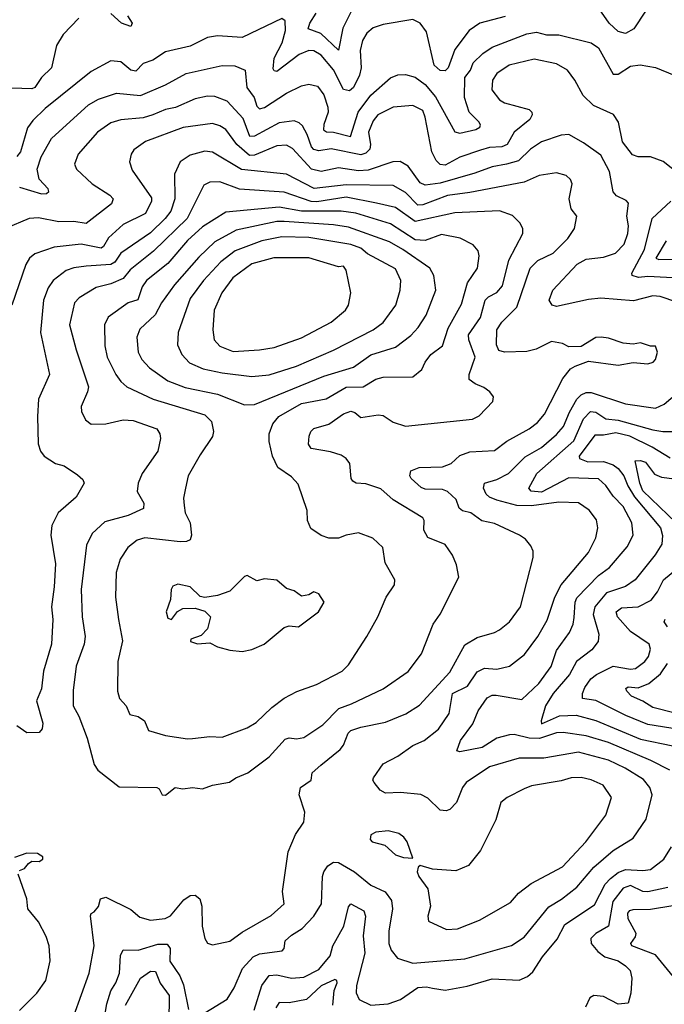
# Model space of a CAD drawing. Extents: x 1921360 to 2014538, y 768294 to 907744.
# Tile 40 of 256: x 1967956 to 1970561, y 776199 to 780179. Entities that reach past the tile are written whole.
import ezdxf

# ---------------------------------------------------------------- set-up
doc = ezdxf.new("R2010")
doc.units = 0

msp = doc.modelspace()

# ---------------------------------------------------------------- linework, layer by layer
at = {"layer": '0CON10XD'}
for points in [[(1970485, 780213.1), (1970438.2, 780141.8), (1970405, 780123.3), (1970375, 780131.5), (1970338.5, 780165), (1970245, 780300)], [(1969305, 780231.2), (1969261.9, 780145), (1969245, 780055.8), (1969172.8, 780122.8), (1969122.3, 780142.3), (1969128.1, 780165), (1969154.1, 780205.9)], [(1969918, 780192), (1969815.7, 780164.3), (1969772.5, 780135), (1969715, 780058.8), (1969687.5, 779985), (1969675, 779972.5), (1969655, 779973.9), (1969631.6, 779995), (1969600, 780130), (1969575, 780165.6), (1969545, 780180), (1969425, 780159.6), (1969385, 780145.5), (1969359.1, 780125), (1969340.9, 780095), (1969331.9, 780055), (1969336.7, 779985), (1969329, 779955), (1969304.9, 779905.1), (1969288.7, 779891.3), (1969265, 779896.7), (1969225, 779975.8), (1969175, 780035.4), (1969145, 780052.7), (1969125, 780054.1), (1969085, 780038.4), (1968995, 779969.5), (1968985, 779971.9), (1968980.5, 779980.5), (1968985, 780023.3), (1969016.5, 780085), (1969030.8, 780135), (1969028.9, 780175), (1969015, 780184.4), (1968855, 780106.8), (1968755, 780113.2), (1968715, 780107.5), (1968645, 780072.4), (1968545, 780049.3), (1968494.4, 780015.6), (1968455, 780001.6), (1968425, 779971), (1968405, 779974.7), (1968365, 780008.2), (1968325, 780012.1), (1968245, 779970), (1968059.6, 779820.4), (1968008.9, 779771.1), (1967987.6, 779742.4), (1967959.2, 779645), (1967945, 779625.6)], [(1968392.1, 780195), (1968410.5, 780165), (1968405, 780151.1), (1968368.1, 780165), (1968325, 780204.6)], [(1968195, 780184.5), (1968131.4, 780118.6), (1968105.6, 780075), (1968084.5, 779985), (1968044.7, 779945.3), (1968016.9, 779905), (1968005, 779900), (1967925, 779902.3)], [(1969515, 779957.3), (1969555, 779946), (1969595, 779917.6), (1969637.2, 779867.2), (1969715, 779725.6), (1969735, 779720.3), (1969799.2, 779735), (1969815.8, 779744.2), (1969818, 779752), (1969812.7, 779765), (1969772.3, 779805), (1969754.1, 779865), (1969755.3, 779944.7), (1969778, 779975), (1969788.7, 780005), (1969827.5, 780042.5), (1969865, 780067.9), (1970005, 780121.9), (1970045, 780128.2), (1970085, 780118.2), (1970135, 780117.7), (1970265.7, 780085), (1970294.8, 780064.8), (1970355, 779959.2), (1970375, 779959.4), (1970425, 779990.7), (1970463, 779997), (1970525, 779986.4), (1970601.4, 779955)], [(1970621.2, 779555), (1970556, 779606), (1970505, 779624), (1970455.3, 779625.3), (1970433, 779633), (1970391.6, 779685), (1970375.7, 779765), (1970356.4, 779796.4), (1970275, 779832.1), (1970233, 779873), (1970200, 779935), (1970170.6, 779975), (1970125, 780000.8), (1970035, 780019.6), (1969934.8, 779995.2), (1969885, 779961.6), (1969867.3, 779935), (1969864.8, 779894.8), (1969894.8, 779854.8), (1969915, 779843.5), (1970015, 779815.4), (1970026.2, 779805), (1970027.7, 779795), (1970017.7, 779775), (1969955, 779724.7), (1969926.5, 779675), (1969905, 779665.2), (1969855, 779662.9), (1969817.9, 779652.1), (1969735, 779623.5), (1969675, 779591.6), (1969655, 779593.6), (1969639.8, 779609.8), (1969621.4, 779645), (1969595.2, 779785), (1969585, 779812.5), (1969545, 779832.4), (1969465, 779825.7), (1969403.1, 779795), (1969385, 779770), (1969366.1, 779725), (1969373.6, 779675), (1969370.7, 779655), (1969355, 779639.1), (1969335, 779632.8), (1969215, 779656.6), (1969165, 779649.3), (1969145, 779654.9), (1969135, 779665.3), (1969118.3, 779715), (1969099.3, 779749.3), (1969085, 779762.7), (1969065, 779769.7), (1969005, 779761.7), (1968905, 779708), (1968886.7, 779706.7), (1968859.5, 779779.5), (1968795, 779849.4), (1968745, 779868.9), (1968715, 779870), (1968665, 779859.2), (1968586.4, 779823.6), (1968545, 779815.3), (1968493.8, 779793.8), (1968455, 779782.8), (1968365.2, 779774.8), (1968325, 779761.6), (1968271.2, 779725), (1968192.2, 779635), (1968177.1, 779595), (1968185.8, 779575), (1968248.9, 779515), (1968320.2, 779470.2), (1968334.6, 779455), (1968327.1, 779435), (1968225, 779354.7), (1968175, 779363.3), (1968115, 779361.6), (1968031.9, 779378.1), (1967995, 779376), (1967898.5, 779335)], [(1967955, 779501.9), (1968044.7, 779475.3), (1968063.9, 779476.1), (1968074.3, 779485), (1968071.2, 779495), (1968035.2, 779535), (1968027, 779575), (1968043.2, 779625), (1968085, 779698.5), (1968234.5, 779835), (1968275, 779858.1), (1968348.1, 779881.9), (1968445, 779872.9), (1968545, 779915.3), (1968629, 779961), (1968775, 779994.2), (1968825, 779992.7), (1968867.3, 779975), (1968873.8, 779905), (1968904.4, 779864.4), (1968915, 779830), (1968925, 779818.1), (1968945, 779824), (1969035, 779881.6), (1969095, 779911.5), (1969125, 779918.2), (1969160.2, 779910.3), (1969185, 779875.6), (1969201.5, 779825), (1969202.2, 779805), (1969185.2, 779755), (1969183.9, 779733.9), (1969196.3, 779726.3), (1969225, 779724.6), (1969293.5, 779706.5), (1969324.4, 779805), (1969375, 779874.1), (1969455, 779943.3), (1969485, 779955.5), (1969515, 779957.3)], [(1970675, 779015.3), (1970545, 779059.5), (1970515, 779062.8), (1970437, 779043), (1970305, 779052.9), (1970255, 779048.2), (1970125, 779019.2), (1970107.5, 779025), (1970095.6, 779045), (1970110.4, 779085), (1970209.7, 779190.3), (1970245, 779210.3), (1970315, 779219.4), (1970364.2, 779235.8), (1970398.6, 779271.4), (1970413.7, 779315), (1970415.9, 779345.9), (1970409.1, 779385), (1970416.7, 779436.7), (1970407.5, 779447.5), (1970367.4, 779467.4), (1970355, 779482.5), (1970339.7, 779565), (1970305, 779630.9), (1970235, 779680.9), (1970175, 779714.5), (1970145, 779712.1), (1970065, 779684.6), (1970020, 779655), (1969971.3, 779608.7), (1969923.3, 779595), (1969865, 779584.8), (1969795, 779558.1), (1969655, 779518), (1969595, 779510.6), (1969575, 779520), (1969526.4, 779586.4), (1969493.7, 779606.3), (1969464.5, 779604.5), (1969365, 779570.3), (1969325, 779568), (1969245, 779580), (1969175, 779565.6), (1969135, 779575.2), (1969058.4, 779658.4), (1969035, 779672), (1968995, 779669.3), (1968905, 779631.1), (1968885, 779629.5), (1968834, 779674), (1968788.7, 779735), (1968765, 779750.6), (1968735, 779760), (1968617.2, 779742.8), (1968465, 779687.2), (1968417.4, 779652.6), (1968406.5, 779635), (1968400.4, 779605), (1968411.3, 779571.3), (1968489.3, 779459.3), (1968489.5, 779445), (1968464.4, 779395.6), (1968375, 779350.6), (1968315, 779297.8), (1968295, 779262.1), (1968285, 779255.3), (1968205, 779271.7), (1968095, 779259.2), (1968017.2, 779232.8), (1967996.4, 779215), (1967980.9, 779189.1), (1967924.7, 779025)], [(1968175, 776151.9), (1968237.3, 776325), (1968256.7, 776435), (1968243, 776557), (1968245, 776566.2), (1968256.9, 776573.1), (1968275, 776593.8), (1968282.9, 776625), (1968305, 776631.8), (1968405, 776581.5), (1968441.2, 776551.2), (1968485, 776538.4), (1968544.1, 776545.9), (1968565, 776557.1), (1968619.3, 776620.7), (1968645, 776638.6), (1968665, 776640), (1968684, 776625), (1968692.2, 776595), (1968693.6, 776515), (1968704.5, 776464.5), (1968715.7, 776445.7), (1968735, 776439.2), (1968805, 776454.6), (1968855, 776490), (1968972.7, 776557.3), (1969025.3, 776605), (1969018.8, 776655), (1969040.8, 776815), (1969070.9, 776885), (1969104.4, 776935), (1969108.6, 776975), (1969086, 777045), (1969091.4, 777075), (1969133.8, 777105), (1969138.6, 777135), (1969172.5, 777165), (1969251.3, 777228.7), (1969265, 777245.8), (1969283.4, 777295), (1969294.8, 777305.2), (1969335, 777319.4), (1969435, 777340), (1969516.7, 777373.3), (1969571.7, 777408.3), (1969695, 777541.3), (1969755, 777651.8), (1969805, 777681.6), (1969875, 777701.2), (1969895, 777712.5), (1969935.6, 777745), (1969979.6, 777805), (1970031.4, 778005), (1970030.9, 778030.9), (1970022.1, 778052.1), (1969999.7, 778079.7), (1969976.2, 778095), (1969875, 778142), (1969823.4, 778153.4), (1969779.4, 778185), (1969745, 778193.4), (1969732.8, 778205), (1969719.4, 778239.4), (1969685, 778272.2), (1969665, 778279.6), (1969595, 778281.8), (1969578.5, 778288.5), (1969538.6, 778325), (1969532.9, 778335), (1969536.2, 778355), (1969571.2, 778368.8), (1969665, 778371.1), (1969700.5, 778385), (1969735, 778416.9), (1969775, 778432.2), (1969875, 778437.5), (1969924.2, 778475.8), (1970014.5, 778525), (1970048.7, 778551.3), (1970076.6, 778585), (1970151.2, 778728.8), (1970182, 778768), (1970200.9, 778779.1), (1970255, 778798.8), (1970375, 778782.5), (1970435, 778793.8), (1970495, 778788), (1970516.7, 778795), (1970526, 778805), (1970533.8, 778835), (1970525, 778858.8), (1970505, 778858.8), (1970465, 778872.5), (1970435, 778867.1), (1970395, 778870.8), (1970335, 778892.2), (1970306.2, 778896.2), (1970285, 778894.3), (1970225, 778858), (1970175, 778856.2), (1970149.7, 778869.7), (1970105, 778877.5), (1970042.9, 778847.1), (1970005, 778837.4), (1969915.4, 778835.4), (1969891.9, 778841.9), (1969883.4, 778865), (1969883.9, 778925), (1969905, 778956.5), (1969965, 779017.5), (1970019.2, 779175), (1970050, 779205), (1970112.7, 779235), (1970171.8, 779295), (1970198.9, 779335), (1970207.8, 779385), (1970184.4, 779415), (1970176.7, 779455), (1970189.4, 779515), (1970182.6, 779532.6), (1970165, 779548.9), (1970125, 779559.5), (1970055, 779549.1), (1969995, 779521.6), (1969775, 779480.2), (1969685, 779468.3), (1969585, 779430.9), (1969565, 779429.3), (1969515, 779480.6), (1969465, 779508.1), (1969275, 779510.9), (1969146.5, 779496.5), (1969035, 779555.2), (1968853.1, 779573.1), (1968735, 779644.1), (1968705, 779647.5), (1968645, 779631.3), (1968604.6, 779605), (1968581.8, 779555), (1968583.1, 779455), (1968566.5, 779405), (1968544.4, 779375), (1968485, 779317.3), (1968365.1, 779234.9), (1968340.5, 779199.5), (1968325, 779189), (1968225, 779182.6), (1968175, 779175.9), (1968144.5, 779165), (1968091.3, 779125), (1968071.6, 779095), (1968052.7, 779045), (1968040.3, 778915), (1968077.1, 778745), (1968032.5, 778645), (1968027.7, 778575), (1968030.7, 778465), (1968040, 778435), (1968055, 778414.3), (1968101.2, 778385), (1968135.5, 778375.5), (1968189.6, 778339.6), (1968210.8, 778320.8), (1968216.2, 778305), (1968185, 778248.5), (1968111.9, 778185), (1968086.5, 778135), (1968082.7, 778095), (1968101.2, 777978.8), (1968096, 777886), (1968084.7, 777805), (1968090.3, 777755), (1968084.6, 777655), (1968052.5, 777545), (1968044.3, 777474.3), (1968024.6, 777425), (1968049.1, 777335), (1968047.7, 777312.3), (1968035, 777297.8), (1967985, 777296.9), (1967945, 777324)], [(1968545, 777044.5), (1968585, 777075.7), (1968615, 777070), (1968655, 777075.7), (1968695, 777069.4), (1968735, 777084.2), (1968803.5, 777096.5), (1968830, 777115), (1968877.5, 777135), (1968965, 777199.1), (1969028.8, 777271.2), (1969045, 777276.6), (1969075, 777272), (1969105, 777277.1), (1969181.8, 777328.2), (1969245.5, 777395), (1969296.8, 777413.2), (1969425.7, 777474.3), (1969525.7, 777544.3), (1969580.4, 777615), (1969626.5, 777735), (1969655, 777776), (1969730.8, 777925), (1969721.9, 777975), (1969705.6, 778015), (1969675, 778058.1), (1969605, 778085.6), (1969588.9, 778115), (1969591.1, 778155), (1969585.8, 778165), (1969465, 778237.5), (1969415, 778282.9), (1969355, 778303), (1969315.3, 778305.3), (1969303.1, 778313.1), (1969295.6, 778325), (1969290, 778385), (1969275.7, 778405), (1969255, 778418.5), (1969212.6, 778432.6), (1969134.2, 778445), (1969123.6, 778463.6), (1969125.6, 778495), (1969132.9, 778515), (1969145, 778526.7), (1969205, 778544.6), (1969265, 778585.3), (1969295, 778595.9), (1969310.9, 778590.9), (1969335, 778570.4), (1969405, 778581.1), (1969425, 778578.9), (1969465, 778551.8), (1969515, 778536.2), (1969786.3, 778563.7), (1969812.5, 778577.5), (1969868.8, 778635), (1969871.2, 778655), (1969856, 778675), (1969831.8, 778691.8), (1969796.7, 778706.7), (1969772.9, 778725), (1969772.2, 778745), (1969796.7, 778815), (1969771.9, 778885), (1969770.5, 778905), (1969818.7, 778975), (1969836.8, 779045), (1969850.7, 779059.3), (1969885, 779075.9), (1969906.7, 779103.3), (1969932.8, 779207.2), (1969989.2, 779315), (1969989.5, 779335), (1969977.7, 779357.7), (1969947.6, 779387.6), (1969895.8, 779405.8), (1969715, 779398.3), (1969555, 779363.5), (1969475, 779420), (1969398, 779438), (1969275, 779461.5), (1969156.7, 779443.3), (1969134.7, 779444.7), (1969025, 779481.2), (1968845, 779493.9), (1968765, 779522.9), (1968725, 779521.9), (1968700.3, 779509.7), (1968633.1, 779375), (1968497.2, 779242.8), (1968402.6, 779167.4), (1968375, 779133.3), (1968325, 779111.2), (1968265, 779095.8), (1968197.1, 779055), (1968177.1, 779035), (1968157.6, 778945), (1968183.9, 778845), (1968233.9, 778695), (1968230.9, 778675), (1968204.4, 778615), (1968206.5, 778595), (1968221.7, 778561.7), (1968244.5, 778544.5), (1968304.5, 778545.5), (1968375, 778562.1), (1968415, 778559.2), (1968510, 778525), (1968523.1, 778505), (1968525.5, 778485.5), (1968514.4, 778435), (1968451.5, 778345), (1968434.6, 778305), (1968431.5, 778271.5), (1968457.5, 778225), (1968457.1, 778202.9), (1968395, 778175.3), (1968300.8, 778149.2), (1968248.6, 778101.4), (1968225.8, 778054.2), (1968204.2, 777875), (1968208.1, 777765), (1968221.1, 777685), (1968216.4, 777655), (1968184.3, 777565.7), (1968172.4, 777467.6), (1968172.2, 777405), (1968195, 777363.8), (1968228.8, 777275), (1968257.6, 777167.6), (1968271.9, 777145), (1968357.9, 777077.9), (1968510, 777075), (1968520, 777070), (1968532.5, 777045), (1968545, 777044.5)], [(1970645, 779132.3), (1970495, 779140.6), (1970457, 779137), (1970431.5, 779145), (1970430, 779155), (1970480.7, 779250.7), (1970511.6, 779375), (1970588.2, 779445)], [(1968635, 777271.5), (1968655, 777273.6), (1968725, 777281.8), (1968775, 777278.9), (1968875, 777316.9), (1968912, 777338), (1968975, 777398.6), (1969025, 777436), (1969076.7, 777463.3), (1969155, 777491.4), (1969258.8, 777545), (1969285, 777571.2), (1969359.4, 777685), (1969403.1, 777765), (1969436.9, 777845), (1969471.4, 777895), (1969472.5, 777915), (1969433.3, 777983.3), (1969423.1, 778045), (1969382.7, 778082.7), (1969325, 778104.2), (1969275, 778095.6), (1969245, 778082.7), (1969205, 778082.7), (1969175, 778093.6), (1969132.1, 778122.1), (1969118.9, 778155), (1969118.5, 778195), (1969081.1, 778301.1), (1969055, 778331.5), (1968999.3, 778369.3), (1968978.2, 778415), (1968963.8, 778473.8), (1968963.8, 778505), (1968979.7, 778545), (1969002.8, 778575), (1969095, 778627), (1969195, 778646.3), (1969275, 778693.8), (1969344.8, 778695.2), (1969395, 778725.3), (1969425, 778733.5), (1969545, 778735.6), (1969581.9, 778765), (1969594.6, 778795), (1969617.7, 778825), (1969665, 778860.8), (1969688.2, 778931.8), (1969741.1, 779028.9), (1969765.2, 779115), (1969806.4, 779175), (1969812.9, 779225), (1969809.4, 779245), (1969788.5, 779268.5), (1969736, 779296), (1969661.2, 779311.2), (1969595, 779286.4), (1969555, 779288.9), (1969455, 779353.4), (1969315, 779396.7), (1969255.5, 779404.5), (1969095, 779404.7), (1969005, 779420.6), (1968788.9, 779401.1), (1968695, 779341.9), (1968635, 779286.3), (1968555, 779193.8), (1968469.2, 779125), (1968451.5, 779098.5), (1968433.7, 779046.3), (1968395.2, 779034.8), (1968313.6, 778976.3), (1968299.2, 778945), (1968299.8, 778860.2), (1968310, 778815), (1968345.2, 778745.2), (1968365, 778716.5), (1968389.1, 778695), (1968495, 778645.7), (1968705, 778581.3), (1968731.2, 778555), (1968739.6, 778515), (1968735.5, 778494.5), (1968685, 778420), (1968637.5, 778335), (1968626, 778285), (1968618.6, 778245), (1968620.6, 778215), (1968624.4, 778185), (1968644.5, 778145), (1968650.4, 778095), (1968645, 778076), (1968630.9, 778069.1), (1968605, 778068.2), (1968462.5, 778085), (1968431.4, 778075), (1968393.3, 778045), (1968361.9, 777998.1), (1968346.4, 777945), (1968343.1, 777845), (1968355.4, 777755), (1968372.3, 777667.7), (1968352.5, 777585), (1968351.1, 777465), (1968358.9, 777435), (1968386.7, 777405), (1968400.9, 777370.9), (1968435, 777362.2), (1968460.4, 777345), (1968476.2, 777306.2), (1968545, 777285.6), (1968635, 777271.5)], [(1968865, 778622.5), (1968905, 778624.1), (1969185, 778737.8), (1969305.8, 778774.2), (1969375, 778824.2), (1969475, 778855.3), (1969537.5, 778902.5), (1969565.9, 778934.1), (1969599.1, 778985), (1969637.9, 779085), (1969629.2, 779145), (1969613.3, 779175), (1969505, 779250.7), (1969450.9, 779280.9), (1969285, 779340.3), (1969225, 779350.1), (1969025, 779363.4), (1968995, 779363), (1968831.3, 779328.7), (1968745, 779281.5), (1968680.4, 779219.6), (1968582.3, 779107.7), (1968529.5, 779035), (1968503.5, 778986.5), (1968442.2, 778927.8), (1968429.6, 778895), (1968435.4, 778835), (1968449.6, 778805), (1968481.4, 778771.4), (1968555, 778718.8), (1968625, 778692.2), (1968755.2, 778665.2), (1968865, 778622.5)], [(1968895, 778737.1), (1968965, 778743.3), (1969075, 778778.1), (1969225, 778843.5), (1969384.4, 778925), (1969425.2, 778954.8), (1969476.9, 779025), (1969493.9, 779085), (1969496.9, 779125), (1969475, 779171.5), (1969362.4, 779232.4), (1969335, 779255.6), (1969295, 779270.2), (1969125, 779298.5), (1969015, 779301.1), (1968935, 779284.8), (1968827.1, 779245), (1968769.4, 779200.6), (1968699.4, 779125), (1968645, 779052.2), (1968596, 778915), (1968593.8, 778865), (1968611.5, 778825), (1968642.3, 778792.3), (1968697.9, 778767.9), (1968775, 778751.1), (1968895, 778737.1)], [(1970568.1, 779285), (1970526.9, 779215), (1970539, 779209), (1970655, 779210.4)], [(1968818.3, 778838.3), (1968925, 778844.2), (1968985, 778853.6), (1969095, 778892.8), (1969215, 778956.4), (1969272.9, 779005), (1969285.5, 779025), (1969294.5, 779075), (1969275, 779166.7), (1969265, 779183.3), (1969245, 779180), (1969125, 779216.2), (1968983.1, 779216.9), (1968895, 779192.2), (1968817.1, 779135), (1968772.7, 779075), (1968741.6, 779005), (1968736.2, 778925), (1968742.7, 778885), (1968765, 778859.6), (1968818.3, 778838.3)], [(1968705, 776164.6), (1968795, 776219.4), (1968822.7, 776265), (1968856.8, 776343.2), (1968899.3, 776390.7), (1968925, 776402.8), (1969016.9, 776415), (1969025.5, 776425), (1969029.1, 776455), (1969055, 776479), (1969097.5, 776505), (1969145.5, 776555), (1969176.2, 776605), (1969179.5, 776715), (1969185.3, 776735), (1969201.7, 776758.3), (1969225, 776772.9), (1969245, 776771.8), (1969308.9, 776735), (1969375, 776680.7), (1969433.3, 776653.3), (1969458.2, 776618.2), (1969463.1, 776585), (1969448.6, 776495), (1969447.6, 776445), (1969457.1, 776417.1), (1969482.5, 776385), (1969545.3, 776365.3), (1969755, 776382.4), (1969943.5, 776436.5), (1969995, 776470.6), (1970095, 776593.1), (1970146.2, 776623.8), (1970208.2, 776671.8), (1970276.2, 776753.8), (1970355, 776821.2), (1970435, 776870), (1970487.6, 776947.6), (1970512.5, 777045), (1970502.1, 777075), (1970477.3, 777107.3), (1970403.3, 777153.3), (1970335, 777186.1), (1970215, 777217.6), (1970075, 777194), (1969975, 777194.2), (1969855, 777159.2), (1969760, 777095), (1969745.5, 777075), (1969721.9, 777015), (1969695, 776985.7), (1969679.7, 776980.3), (1969655, 776983.5), (1969605, 777032.1), (1969576.7, 777046.7), (1969495, 777055.3), (1969435, 777052.7), (1969413.1, 777065), (1969388.6, 777095), (1969382.9, 777105), (1969385.7, 777115), (1969425, 777171.5), (1969485, 777201.6), (1969545.6, 777245.6), (1969591.2, 777265), (1969649.2, 777310.8), (1969691.4, 777375), (1969705, 777454.6), (1969765.4, 777485), (1969805, 777542.8), (1969835, 777557.1), (1969885, 777554.2), (1969935, 777565.4), (1969996.7, 777613.3), (1970049.7, 777685), (1970088.3, 777751.7), (1970119.2, 777845), (1970144.1, 777895), (1970255.4, 778025), (1970284, 778085), (1970292.3, 778125), (1970287.6, 778157.6), (1970256.9, 778196.9), (1970215, 778226.2), (1970135, 778228.3), (1970025, 778214), (1969965, 778215.2), (1969885, 778236.5), (1969855, 778248.9), (1969841.4, 778261.4), (1969830.9, 778285), (1969834.2, 778305), (1969885, 778319.7), (1969931.2, 778345), (1969998.3, 778411.7), (1970065, 778449), (1970125, 778502.1), (1970153.3, 778535), (1970177.5, 778592.5), (1970207.6, 778645), (1970225, 778663), (1970245, 778672), (1970265, 778672.1), (1970405, 778625.7), (1970525, 778608.2), (1970560, 778625), (1970632.5, 778685)], [(1970582.9, 777145), (1970507.3, 777185), (1970335, 777257.1), (1970245, 777284.4), (1970152.8, 777297.2), (1970125, 777296.5), (1970057, 777273), (1970015, 777274.9), (1969955, 777290), (1969935, 777288.3), (1969884.8, 777275.2), (1969825, 777237.6), (1969735, 777219.2), (1969722.9, 777222.9), (1969737.8, 777265), (1969787.4, 777332.6), (1969809.6, 777385), (1969845, 777438.2), (1969865, 777448.7), (1969881.2, 777448.8), (1969985, 777430.8), (1970054.8, 777495.2), (1970104.1, 777565), (1970125, 777628.5), (1970178.5, 777701.5), (1970193.1, 777735), (1970197.2, 777762.8), (1970201.3, 777825), (1970208.3, 777841.7), (1970295, 777932.9), (1970339.6, 777965), (1970411.4, 778048.6), (1970435.8, 778095), (1970429.7, 778145), (1970395, 778210.8), (1970355, 778252.3), (1970325, 778296.7), (1970295, 778322.8), (1970175, 778327.5), (1970065, 778269.4), (1970023.2, 778273.2), (1970013.8, 778285), (1970046.5, 778345), (1970195, 778477), (1970234.1, 778565), (1970262.7, 778595), (1970285, 778592.7), (1970325.4, 778565.4), (1970375, 778559.7), (1970515, 778521.3), (1970555, 778514.1), (1970605, 778514.7)], [(1970585, 778406.7), (1970511.5, 778451.5), (1970421.3, 778495), (1970365, 778509.2), (1970315, 778499), (1970280.9, 778499.1), (1970217.5, 778415), (1970218.8, 778405), (1970252.2, 778392.2), (1970315, 778392.8), (1970355, 778379.8), (1970375, 778364.7), (1970397, 778335), (1970413.3, 778295), (1970440.9, 778250.9), (1970546.2, 778125), (1970554.1, 778094.1), (1970551.5, 778058.5), (1970524.8, 778015.2), (1970443.1, 777915), (1970405, 777887.8), (1970328.1, 777861.9), (1970280, 777805), (1970273.1, 777775), (1970297.2, 777695), (1970293.8, 777665), (1970268.1, 777631.9), (1970205.8, 777585), (1970177.7, 777532.3), (1970112, 777455), (1970081.3, 777405), (1970063.1, 777345), (1970065, 777333.3), (1970137.8, 777365), (1970205, 777368), (1970285, 777346.7), (1970465, 777270.5), (1970595, 777244.3)], [(1970609.3, 778145), (1970474.9, 778275), (1970462.4, 778305), (1970443.8, 778396.2), (1970465, 778397.6), (1970485, 778390), (1970521.9, 778341.9), (1970549.7, 778329.7), (1970655, 778316.9)], [(1970655, 777304.4), (1970495, 777329.5), (1970406.1, 777366.1), (1970285, 777427.6), (1970230.8, 777435), (1970230.7, 777455), (1970239.9, 777480.1), (1970264.7, 777515), (1970287.4, 777532.6), (1970355, 777566.2), (1970425, 777553.5), (1970445, 777556.6), (1970482.3, 777585), (1970497.6, 777605), (1970505.5, 777635), (1970500, 777655), (1970425, 777706.4), (1970372.7, 777765), (1970366.9, 777785), (1970388.3, 777801.7), (1970455, 777805.2), (1970507.9, 777832.1), (1970533.7, 777866.3), (1970558.3, 777915), (1970627.3, 777972.7)], [(1968855, 777625.5), (1968895, 777632.7), (1968943.8, 777655), (1969025, 777722), (1969045, 777728.8), (1969082.5, 777725), (1969163.3, 777785), (1969186, 777825), (1969165, 777857.5), (1969145, 777865.7), (1969125, 777853.8), (1969095, 777848.8), (1969065, 777870), (1969035, 777880), (1968995, 777913.8), (1968945, 777918.8), (1968915, 777911.2), (1968875, 777931.8), (1968865, 777928.2), (1968805, 777868.5), (1968755, 777851.1), (1968705, 777842.9), (1968685, 777847.5), (1968645, 777886.7), (1968595, 777897.5), (1968575, 777888.8), (1968568, 777875), (1968566, 777835), (1968547.5, 777785), (1968555, 777760), (1968570, 777755), (1968593.4, 777786.6), (1968615, 777799.4), (1968665, 777800.6), (1968705, 777788.6), (1968727.1, 777765), (1968715, 777716.7), (1968689.7, 777690.3), (1968647.5, 777675), (1968646.7, 777665), (1968675, 777656), (1968725, 777660), (1968755, 777644.4), (1968805, 777630), (1968855, 777625.5)], [(1970574.5, 777725), (1970560.9, 777745), (1970564.1, 777755.9)], [(1970605, 777375.6), (1970515, 777398), (1970475, 777424.8), (1970428.5, 777445), (1970409.4, 777465), (1970406, 777475), (1970415, 777482.5), (1970455, 777477.7), (1970498.4, 777495), (1970546.4, 777535), (1970574.1, 777575.9)], [(1969680.7, 776500.7), (1969725, 776504.6), (1969815, 776538.9), (1969939.7, 776610.3), (1969972, 776648), (1970022.7, 776687.3), (1970149.1, 776755), (1970243.9, 776856.1), (1970325, 776962.9), (1970347.5, 777035), (1970314.6, 777084.6), (1970265, 777106.9), (1970225, 777115.9), (1970185, 777114.7), (1970145, 777102.2), (1970025, 777082.3), (1969995, 777070.4), (1969926, 777035), (1969901.2, 777015), (1969880, 776945), (1969818.9, 776821.1), (1969770.2, 776759.8), (1969718.8, 776738.8), (1969625, 776745.8), (1969575, 776760), (1969566.2, 776753.8), (1969563.1, 776735), (1969569.4, 776715), (1969606.2, 776665), (1969616.7, 776595), (1969605.7, 776555), (1969608, 776535), (1969680.7, 776500.7)], [(1969545, 776790), (1969522.5, 776855), (1969508.6, 776875), (1969488.9, 776888.9), (1969445, 776900.7), (1969395.9, 776894.1), (1969375.6, 776884.4), (1969372.5, 776865), (1969381.1, 776855), (1969431.7, 776841.7), (1969475, 776802.9), (1969507.3, 776792.7), (1969545, 776790)], [(1967955, 776740), (1967975, 776747.5), (1967991.7, 776768.3), (1968005, 776777.5), (1968035, 776776.7), (1968050, 776785), (1968050, 776795), (1968028.3, 776808.3), (1967985, 776810), (1967935, 776792.5)], [(1968903.6, 776175), (1968934.5, 776275.5), (1968965, 776314.7), (1968995, 776318.3), (1969055, 776303.9), (1969105, 776308.1), (1969165, 776339.8), (1969210.6, 776395), (1969222.3, 776435), (1969265.8, 776515), (1969285, 776593.3), (1969295, 776605.6), (1969346.4, 776576.4), (1969353.2, 776555), (1969344.4, 776475), (1969350.5, 776405), (1969316.9, 776275), (1969316, 776245), (1969328.2, 776218.2), (1969375, 776195.3), (1969445, 776200.7), (1969495, 776217.7), (1969565, 776267), (1969599.6, 776269.6), (1969625, 776264.4), (1969675, 776255.9), (1969765, 776272.4), (1969865, 776301.6), (1969975, 776296.7), (1970008.5, 776311.5), (1970030, 776330), (1970068.9, 776391.1), (1970128, 776462), (1970158.9, 776521.1), (1970278.6, 776601.4), (1970322.2, 776685), (1970343.1, 776706.9), (1970375, 776731.6), (1970405, 776743.3), (1970475, 776740), (1970505.6, 776744.4), (1970558.9, 776785), (1970590.4, 776835)], [(1967955.5, 776174.5), (1968026, 776244), (1968061.9, 776295), (1968079.6, 776375), (1968074.7, 776435), (1968063.2, 776473.2), (1968032.1, 776532.1), (1967989.4, 776585), (1967985.7, 776625.7), (1967950, 776725)], [(1970575, 776671.5), (1970495, 776653.7), (1970475, 776655.5), (1970425, 776679.1), (1970395, 776667.7), (1970353.3, 776615), (1970335.2, 776514.8), (1970285, 776484.6), (1970264.7, 776465), (1970265.9, 776445), (1970292.2, 776412.2), (1970321.4, 776391.4), (1970375, 776374.6), (1970404.5, 776355), (1970422.7, 776335), (1970430.4, 776305), (1970426, 776244), (1970415, 776203.3), (1970375, 776198.8), (1970315, 776230.6), (1970276, 776234), (1970260, 776225), (1970242.2, 776187.8)], [(1970610, 776295), (1970525, 776399.3), (1970430, 776435), (1970426.2, 776445), (1970445, 776471.1), (1970447.5, 776485), (1970415.2, 776545), (1970413.2, 776566.8), (1970422, 776578), (1970435, 776582.2), (1970505, 776583.9), (1970595, 776597.9)], [(1968288.8, 776081.2), (1968308.9, 776201.1), (1968325, 776253.3), (1968344.8, 776285), (1968359.6, 776325), (1968363.3, 776396.7), (1968375, 776419.2), (1968435, 776417.4), (1968515, 776442.1), (1968552.2, 776442.2), (1968563.8, 776425), (1968563, 776373), (1968603.4, 776313.4), (1968618.1, 776278.1), (1968638.3, 776178.3)], [(1968383.7, 776195), (1968445, 776304.6), (1968485, 776332.2), (1968505, 776331.6), (1968523.7, 776283.7), (1968560, 776235), (1968558.3, 776125)], [(1969221.5, 776195), (1969226.9, 776255), (1969239.3, 776285), (1969238.2, 776295), (1969229.8, 776299.8), (1969175, 776274.2), (1969115, 776218.3), (1969045.5, 776204.5), (1969005, 776206.5), (1968991.5, 776185)]]:
    msp.add_lwpolyline(points, dxfattribs=at)

doc.saveas('drawing.dxf')
